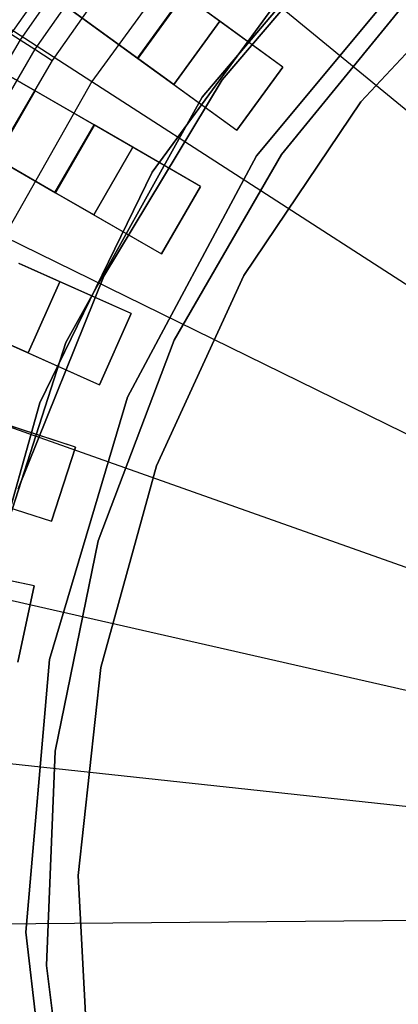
# Model space of a CAD drawing. Extents: x 1 to 71.1, y -35.1 to 35.1.
# Tile 28 of 85: x 33.417 to 34.144, y -0.178 to 1.714. Entities that reach past the tile are written whole.
import ezdxf

# ---------------------------------------------------------------- set-up
doc = ezdxf.new("R2010")
doc.units = 0
doc.header["$LTSCALE"] = 2.54
doc.layers.get('0').update_dxf_attribs({"color": 13, "linetype": 'CONTINUOUS'})

# ---------------------------------------------------------------- blocks, each defined once
blk = doc.blocks.new('LPUMPKIN_L_444_STL')
at = {"color": 0}
for p, q in [((33.6429, 1.6404, 49.8454), (30.5489, 3.8883, 49.6028)), ((33.6429, 1.6404, 49.8454), (30.5489, 3.8883, 49.6028)), ((30.5549, 3.884, 49.4528), (33.6438, 1.6397, 49.6954)), ((30.5549, 3.884, 49.4528), (33.6438, 1.6397, 49.6954)), ((33.5595, 1.512, 49.8454), (30.2478, 3.424, 49.6028)), ((33.5595, 1.512, 49.8454), (30.2478, 3.424, 49.6028)), ((33.5605, 1.5114, 49.6954), (30.2542, 3.4203, 49.4528)), ((33.5605, 1.5114, 49.6954), (30.2542, 3.4203, 49.4528)), ((33.4845, 1.3821, 49.8454), (30.1728, 3.2941, 49.6028)), ((33.4845, 1.3821, 49.8454), (30.1728, 3.2941, 49.6028)), ((30.1792, 3.2904, 49.4528), (33.4855, 1.3815, 49.6954)), ((30.1792, 3.2904, 49.4528), (33.4855, 1.3815, 49.6954)), ((32.5593, 2.2379, 209.1785), (33.5552, 1.5954, 208.8987)), ((32.5593, 2.2379, 209.1785), (33.5552, 1.5954, 208.8987)), ((34.1159, 1.9762, 20.2661), (33.7671, 1.5651, 20.2661)), ((33.7671, 1.5651, 11.7661), (34.1159, 1.9762, 11.7661)), ((34.1159, 1.9762, 20.2661), (33.7671, 1.5651, 20.2661)), ((33.7671, 1.5651, 11.7661), (34.1159, 1.9762, 11.7661)), ((34.0909, 1.9341, 49.9786), (33.8057, 1.5983, 49.9786)), ((33.8057, 1.5983, 50.1786), (34.0909, 1.9341, 50.1786)), ((34.0909, 1.9341, 49.9786), (33.8057, 1.5983, 49.9786)), ((33.8057, 1.5983, 50.1786), (34.0909, 1.9341, 50.1786)), ((33.544, 1.8928, 50.6111), (33.3998, 1.6867, 50.6111)), ((33.544, 1.8928, 50.6111), (33.3998, 1.6867, 50.6111)), ((33.5607, 1.88, 50.6463), (33.4174, 1.6754, 50.6463)), ((33.5607, 1.88, 50.6463), (33.4174, 1.6754, 50.6463)), ((33.5873, 1.8598, 50.6702), (33.4456, 1.6573, 50.6702)), ((33.5873, 1.8598, 50.6702), (33.4456, 1.6573, 50.6702)), ((33.7572, 1.8717, 208.8987), (33.5552, 1.5954, 208.8987)), ((33.7572, 1.8717, 208.8987), (33.5552, 1.5954, 208.8987)), ((33.7572, 1.8717, 208.8987), (34.686, 1.1063, 208.7134)), ((33.7572, 1.8717, 208.8987), (34.686, 1.1063, 208.7134)), ((33.8719, 1.4525, 20.2661), (34.2084, 1.8569, 20.2661)), ((34.2084, 1.8569, 11.7661), (33.8719, 1.4525, 11.7661)), ((34.2084, 1.8569, 11.7661), (33.8719, 1.4525, 11.7661)), ((33.8719, 1.4525, 20.2661), (34.2084, 1.8569, 20.2661)), ((34.347, 1.8502, 49.9786), (34.072, 1.5565, 49.9786)), ((34.072, 1.5565, 49.8286), (34.347, 1.8502, 49.8286)), ((34.347, 1.8502, 49.9786), (34.072, 1.5565, 49.9786)), ((34.072, 1.5565, 49.8286), (34.347, 1.8502, 49.8286)), ((33.6192, 1.8355, 50.6786), (33.4794, 1.6357, 50.6786)), ((33.6192, 1.8355, 50.6786), (33.4794, 1.6357, 50.6786)), ((33.9629, 1.8194, 19.6661), (33.6712, 1.4213, 19.6661)), ((33.6712, 1.4213, 19.7661), (33.9629, 1.8194, 19.7661)), ((33.6712, 1.4213, 19.7661), (33.9629, 1.8194, 19.7661)), ((33.9629, 1.8194, 19.6661), (33.6712, 1.4213, 19.6661)), ((33.6429, 1.6404, 49.8454), (33.7311, 1.7618, 49.8454)), ((33.6429, 1.6404, 49.8454), (33.7311, 1.7618, 49.8454)), ((33.732, 1.7611, 49.6954), (33.6438, 1.6397, 49.6954)), ((33.732, 1.7611, 49.6954), (33.6438, 1.6397, 49.6954)), ((33.8009, 1.711, 49.8454), (33.7311, 1.7618, 49.8454)), ((33.8009, 1.711, 49.8454), (33.7311, 1.7618, 49.8454)), ((33.9223, 1.6228, 49.6954), (33.732, 1.7611, 49.6954)), ((33.9223, 1.6228, 49.6954), (33.732, 1.7611, 49.6954)), ((33.9199, 1.4551, 14.0525), (34.1807, 1.7746, 14.0525)), ((34.1807, 1.7746, 13.0525), (33.9199, 1.4551, 13.0525)), ((33.9199, 1.4551, 14.0525), (34.1807, 1.7746, 14.0525)), ((34.1807, 1.7746, 13.0525), (33.9199, 1.4551, 13.0525)), ((33.8009, 1.711, 50.2786), (33.7127, 1.5897, 50.2786)), ((33.7127, 1.5897, 49.8454), (33.8009, 1.711, 49.8454)), ((33.7127, 1.5897, 49.8454), (33.8009, 1.711, 49.8454)), ((33.8009, 1.711, 50.2786), (33.7127, 1.5897, 50.2786)), ((33.9223, 1.6228, 50.2786), (33.8009, 1.711, 50.2786)), ((33.8009, 1.711, 50.2786), (33.8009, 1.711, 49.8454)), ((33.9223, 1.6228, 50.2786), (33.8009, 1.711, 50.2786)), ((33.8009, 1.711, 50.2786), (33.8009, 1.711, 49.8454)), ((33.4464, 1.5773, 20.4026), (33.2351, 1.6993, 20.6466)), ((33.4464, 1.5773, 20.4026), (33.2351, 1.6993, 20.6466)), ((33.3998, 1.6867, 50.6111), (33.4174, 1.6754, 50.6463)), ((33.3998, 1.6867, 50.6111), (33.4174, 1.6754, 50.6463)), ((33.4174, 1.6754, 50.6463), (33.2911, 1.4599, 50.6463)), ((33.4174, 1.6754, 50.6463), (33.2911, 1.4599, 50.6463)), ((33.4174, 1.6754, 50.6463), (33.4456, 1.6573, 50.6702)), ((33.4174, 1.6754, 50.6463), (33.4456, 1.6573, 50.6702)), ((33.3164, 1.6523, 20.0616), (33.4463, 1.5773, 20.0616)), ((33.3164, 1.6523, 20.0616), (33.4463, 1.5773, 20.0616)), ((33.4456, 1.6573, 50.6702), (33.3206, 1.4441, 50.6702)), ((33.4456, 1.6573, 50.6702), (33.3206, 1.4441, 50.6702)), ((33.4456, 1.6573, 50.6702), (33.4794, 1.6357, 50.6786)), ((33.4456, 1.6573, 50.6702), (33.4794, 1.6357, 50.6786)), ((33.4794, 1.6357, 50.6786), (33.356, 1.4252, 50.6786)), ((33.4794, 1.6357, 50.6786), (33.356, 1.4252, 50.6786)), ((33.7127, 1.5897, 49.8454), (33.6429, 1.6404, 49.8454)), ((33.7127, 1.5897, 49.8454), (33.6429, 1.6404, 49.8454)), ((33.6438, 1.6397, 49.6954), (33.8341, 1.5015, 49.6954)), ((33.6438, 1.6397, 49.6954), (33.8341, 1.5015, 49.6954)), ((33.8341, 1.5015, 50.2786), (33.9223, 1.6228, 50.2786)), ((33.9223, 1.6228, 49.6954), (33.8341, 1.5015, 49.6954)), ((33.9223, 1.6228, 49.6954), (33.8341, 1.5015, 49.6954)), ((33.8341, 1.5015, 50.2786), (33.9223, 1.6228, 50.2786)), ((33.9223, 1.6228, 50.2786), (33.9223, 1.6228, 49.6954)), ((33.9223, 1.6228, 50.2786), (33.9223, 1.6228, 49.6954)), ((33.5552, 1.5954, 208.8987), (33.3868, 1.2975, 208.8987)), ((33.5552, 1.5954, 208.8987), (33.3868, 1.2975, 208.8987)), ((33.5552, 1.5954, 208.8987), (34.5666, 0.943, 208.7134)), ((33.5552, 1.5954, 208.8987), (34.5666, 0.943, 208.7134)), ((33.8057, 1.5983, 49.9786), (33.5781, 1.221, 49.9786)), ((33.5781, 1.221, 50.1786), (33.8057, 1.5983, 50.1786)), ((33.8057, 1.5983, 49.9786), (33.5781, 1.221, 49.9786)), ((33.5781, 1.221, 50.1786), (33.8057, 1.5983, 50.1786)), ((33.7127, 1.5897, 50.2786), (33.8341, 1.5015, 50.2786)), ((33.7127, 1.5897, 50.2786), (33.8341, 1.5015, 50.2786)), ((33.7127, 1.5897, 50.2786), (33.7127, 1.5897, 49.8454)), ((33.7127, 1.5897, 50.2786), (33.7127, 1.5897, 49.8454)), ((33.8057, 1.5983, 49.9786), (33.8057, 1.5983, 50.1786)), ((33.8057, 1.5983, 49.9786), (33.8057, 1.5983, 50.1786)), ((33.4463, 1.5773, 20.0616), (33.3713, 1.4474, 20.0616)), ((33.4463, 1.5773, 20.0616), (33.3713, 1.4474, 20.0616)), ((33.4464, 1.5773, 20.4026), (33.3714, 1.4474, 20.4026)), ((33.4464, 1.5773, 20.4026), (33.3714, 1.4474, 20.4026)), ((33.4464, 1.5773, 20.4026), (33.4463, 1.5773, 20.0616)), ((33.4464, 1.5773, 20.4026), (33.4463, 1.5773, 20.0616)), ((33.7671, 1.5651, 20.2661), (33.5052, 1.0939, 20.2661)), ((33.5052, 1.0939, 11.7661), (33.7671, 1.5651, 11.7661)), ((33.7671, 1.5651, 20.2661), (33.5052, 1.0939, 20.2661)), ((33.5052, 1.0939, 11.7661), (33.7671, 1.5651, 11.7661)), ((33.7671, 1.5651, 20.2661), (33.7671, 1.5651, 11.7661)), ((33.7671, 1.5651, 20.2661), (33.7671, 1.5651, 11.7661)), ((34.072, 1.5565, 49.9786), (33.8476, 1.2226, 49.9786)), ((33.8476, 1.2226, 49.8286), (34.072, 1.5565, 49.8286)), ((34.072, 1.5565, 49.9786), (33.8476, 1.2226, 49.9786)), ((33.8476, 1.2226, 49.8286), (34.072, 1.5565, 49.8286)), ((34.072, 1.5565, 49.9786), (34.072, 1.5565, 49.8286)), ((34.072, 1.5565, 49.9786), (34.072, 1.5565, 49.8286)), ((33.4845, 1.3821, 49.8454), (33.5595, 1.512, 49.8454)), ((33.4845, 1.3821, 49.8454), (33.5595, 1.512, 49.8454)), ((33.5605, 1.5114, 49.6954), (33.4855, 1.3815, 49.6954)), ((33.5605, 1.5114, 49.6954), (33.4855, 1.3815, 49.6954)), ((33.6343, 1.4688, 49.8454), (33.5595, 1.512, 49.8454)), ((33.6343, 1.4688, 49.8454), (33.5595, 1.512, 49.8454)), ((33.7642, 1.3938, 49.6954), (33.5605, 1.5114, 49.6954)), ((33.7642, 1.3938, 49.6954), (33.5605, 1.5114, 49.6954)), ((33.8341, 1.5015, 49.6954), (33.8341, 1.5015, 50.2786)), ((33.8341, 1.5015, 49.6954), (33.8341, 1.5015, 50.2786)), ((33.6343, 1.4688, 50.2786), (33.5593, 1.3389, 50.2786)), ((33.5593, 1.3389, 49.8454), (33.6343, 1.4688, 49.8454)), ((33.5593, 1.3389, 49.8454), (33.6343, 1.4688, 49.8454)), ((33.6343, 1.4688, 50.2786), (33.5593, 1.3389, 50.2786)), ((33.7642, 1.3938, 50.2786), (33.6343, 1.4688, 50.2786)), ((33.6343, 1.4688, 50.2786), (33.6343, 1.4688, 49.8454)), ((33.7642, 1.3938, 50.2786), (33.6343, 1.4688, 50.2786)), ((33.6343, 1.4688, 50.2786), (33.6343, 1.4688, 49.8454)), ((33.6237, 0.9887, 20.2661), (33.8719, 1.4525, 20.2661)), ((33.8719, 1.4525, 11.7661), (33.6237, 0.9887, 11.7661)), ((33.8719, 1.4525, 11.7661), (33.6237, 0.9887, 11.7661)), ((33.6237, 0.9887, 20.2661), (33.8719, 1.4525, 20.2661)), ((33.7137, 1.098, 14.0525), (33.9199, 1.4551, 14.0525)), ((33.9199, 1.4551, 13.0525), (33.7137, 1.098, 13.0525)), ((33.7137, 1.098, 14.0525), (33.9199, 1.4551, 14.0525)), ((33.9199, 1.4551, 13.0525), (33.7137, 1.098, 13.0525)), ((33.8719, 1.4525, 11.7661), (33.8719, 1.4525, 20.2661)), ((33.8719, 1.4525, 11.7661), (33.8719, 1.4525, 20.2661)), ((33.9199, 1.4551, 14.0525), (33.9199, 1.4551, 13.0525)), ((33.9199, 1.4551, 14.0525), (33.9199, 1.4551, 13.0525)), ((33.6712, 1.4213, 19.6661), (33.4553, 0.9776, 19.6661)), ((33.4553, 0.9776, 19.7661), (33.6712, 1.4213, 19.7661)), ((33.4553, 0.9776, 19.7661), (33.6712, 1.4213, 19.7661)), ((33.6712, 1.4213, 19.6661), (33.4553, 0.9776, 19.6661)), ((33.6712, 1.4213, 19.7661), (33.6712, 1.4213, 19.6661)), ((33.6712, 1.4213, 19.7661), (33.6712, 1.4213, 19.6661)), ((33.5593, 1.3389, 49.8454), (33.4845, 1.3821, 49.8454)), ((33.5593, 1.3389, 49.8454), (33.4845, 1.3821, 49.8454)), ((33.4855, 1.3815, 49.6954), (33.6892, 1.2639, 49.6954)), ((33.4855, 1.3815, 49.6954), (33.6892, 1.2639, 49.6954)), ((33.6892, 1.2639, 50.2786), (33.7642, 1.3938, 50.2786)), ((33.7642, 1.3938, 49.6954), (33.6892, 1.2639, 49.6954)), ((33.7642, 1.3938, 49.6954), (33.6892, 1.2639, 49.6954)), ((33.6892, 1.2639, 50.2786), (33.7642, 1.3938, 50.2786)), ((33.7642, 1.3938, 50.2786), (33.7642, 1.3938, 49.6954)), ((33.7642, 1.3938, 50.2786), (33.7642, 1.3938, 49.6954)), ((33.5593, 1.3389, 50.2786), (33.6892, 1.2639, 50.2786)), ((33.5593, 1.3389, 50.2786), (33.6892, 1.2639, 50.2786)), ((33.5593, 1.3389, 50.2786), (33.5593, 1.3389, 49.8454)), ((33.5593, 1.3389, 50.2786), (33.5593, 1.3389, 49.8454)), ((33.3868, 1.2975, 208.8987), (34.467, 0.7669, 208.7134)), ((33.3868, 1.2975, 208.8987), (34.467, 0.7669, 208.7134)), ((33.6892, 1.2639, 49.6954), (33.6892, 1.2639, 50.2786)), ((33.6892, 1.2639, 49.6954), (33.6892, 1.2639, 50.2786)), ((33.4938, 1.2105, 49.8454), (33.415, 1.2456, 49.8454)), ((33.4938, 1.2105, 49.8454), (33.415, 1.2456, 49.8454)), ((33.6309, 1.1495, 49.6954), (33.416, 1.2452, 49.6954)), ((33.6309, 1.1495, 49.6954), (33.416, 1.2452, 49.6954)), ((33.5781, 1.221, 49.9786), (33.414, 0.8122, 49.9786)), ((33.414, 0.8122, 50.1786), (33.5781, 1.221, 50.1786)), ((33.5781, 1.221, 49.9786), (33.414, 0.8122, 49.9786)), ((33.414, 0.8122, 50.1786), (33.5781, 1.221, 50.1786)), ((33.5781, 1.221, 49.9786), (33.5781, 1.221, 50.1786)), ((33.5781, 1.221, 49.9786), (33.5781, 1.221, 50.1786)), ((33.8476, 1.2226, 49.9786), (33.6798, 0.8569, 49.9786)), ((33.6798, 0.8569, 49.8286), (33.8476, 1.2226, 49.8286)), ((33.8476, 1.2226, 49.9786), (33.6798, 0.8569, 49.9786)), ((33.6798, 0.8569, 49.8286), (33.8476, 1.2226, 49.8286)), ((33.8476, 1.2226, 49.9786), (33.8476, 1.2226, 49.8286)), ((33.8476, 1.2226, 49.9786), (33.8476, 1.2226, 49.8286)), ((33.4938, 1.2105, 50.2786), (33.4328, 1.0735, 50.2786)), ((33.4328, 1.0735, 49.8454), (33.4938, 1.2105, 49.8454)), ((33.4328, 1.0735, 49.8454), (33.4938, 1.2105, 49.8454)), ((33.4938, 1.2105, 50.2786), (33.4328, 1.0735, 50.2786)), ((33.6309, 1.1495, 50.2786), (33.4938, 1.2105, 50.2786)), ((33.4938, 1.2105, 50.2786), (33.4938, 1.2105, 49.8454)), ((33.6309, 1.1495, 50.2786), (33.4938, 1.2105, 50.2786)), ((33.4938, 1.2105, 50.2786), (33.4938, 1.2105, 49.8454)), ((33.5699, 1.0125, 50.2786), (33.6309, 1.1495, 50.2786)), ((33.6309, 1.1495, 49.6954), (33.5699, 1.0125, 49.6954)), ((33.6309, 1.1495, 49.6954), (33.5699, 1.0125, 49.6954)), ((33.5699, 1.0125, 50.2786), (33.6309, 1.1495, 50.2786)), ((33.6309, 1.1495, 50.2786), (33.6309, 1.1495, 49.6954)), ((33.6309, 1.1495, 50.2786), (33.6309, 1.1495, 49.6954)), ((33.4328, 1.0735, 49.8454), (33.354, 1.1086, 49.8454)), ((33.4328, 1.0735, 49.8454), (33.354, 1.1086, 49.8454)), ((33.355, 1.1081, 49.6954), (33.5699, 1.0125, 49.6954)), ((33.355, 1.1081, 49.6954), (33.5699, 1.0125, 49.6954)), ((33.5675, 0.7124, 14.0525), (33.7137, 1.098, 14.0525)), ((33.7137, 1.098, 13.0525), (33.5675, 0.7124, 13.0525)), ((33.5675, 0.7124, 14.0525), (33.7137, 1.098, 14.0525)), ((33.7137, 1.098, 13.0525), (33.5675, 0.7124, 13.0525)), ((33.7137, 1.098, 14.0525), (33.7137, 1.098, 13.0525)), ((33.7137, 1.098, 14.0525), (33.7137, 1.098, 13.0525)), ((33.5052, 1.0939, 20.2661), (33.3403, 0.5807, 20.2661)), ((33.3403, 0.5807, 11.7661), (33.5052, 1.0939, 11.7661)), ((33.5052, 1.0939, 20.2661), (33.3403, 0.5807, 20.2661)), ((33.3403, 0.5807, 11.7661), (33.5052, 1.0939, 11.7661)), ((33.5052, 1.0939, 20.2661), (33.5052, 1.0939, 11.7661)), ((33.5052, 1.0939, 20.2661), (33.5052, 1.0939, 11.7661)), ((33.4328, 1.0735, 50.2786), (33.5699, 1.0125, 50.2786)), ((33.4328, 1.0735, 50.2786), (33.5699, 1.0125, 50.2786)), ((33.4328, 1.0735, 50.2786), (33.4328, 1.0735, 49.8454)), ((33.4328, 1.0735, 50.2786), (33.4328, 1.0735, 49.8454)), ((33.5699, 1.0125, 49.6954), (33.5699, 1.0125, 50.2786)), ((33.5699, 1.0125, 49.6954), (33.5699, 1.0125, 50.2786)), ((33.4738, 0.4844, 20.2661), (33.6237, 0.9887, 20.2661)), ((33.6237, 0.9887, 11.7661), (33.4738, 0.4844, 11.7661)), ((33.6237, 0.9887, 11.7661), (33.4738, 0.4844, 11.7661)), ((33.4738, 0.4844, 20.2661), (33.6237, 0.9887, 20.2661)), ((33.6237, 0.9887, 11.7661), (33.6237, 0.9887, 20.2661)), ((33.6237, 0.9887, 11.7661), (33.6237, 0.9887, 20.2661)), ((33.254, 0.9821, 208.8987), (34.3886, 0.5805, 208.7134)), ((33.254, 0.9821, 208.8987), (34.3886, 0.5805, 208.7134)), ((33.5238, 0.8926, 49.6954), (33.3001, 0.9653, 49.6954)), ((33.5238, 0.8926, 49.6954), (33.3001, 0.9653, 49.6954)), ((33.4553, 0.9776, 19.6661), (33.3221, 0.5025, 19.6661)), ((33.3221, 0.5025, 19.7661), (33.4553, 0.9776, 19.7661)), ((33.3221, 0.5025, 19.7661), (33.4553, 0.9776, 19.7661)), ((33.4553, 0.9776, 19.6661), (33.3221, 0.5025, 19.6661)), ((33.4553, 0.9776, 19.7661), (33.4553, 0.9776, 19.6661)), ((33.4553, 0.9776, 19.7661), (33.4553, 0.9776, 19.6661)), ((33.5238, 0.8926, 50.2786), (33.3812, 0.939, 50.2786)), ((33.5238, 0.8926, 50.2786), (33.3812, 0.939, 50.2786)), ((33.4775, 0.75, 50.2786), (33.5238, 0.8926, 50.2786)), ((33.5238, 0.8926, 49.6954), (33.4775, 0.75, 49.6954)), ((33.5238, 0.8926, 49.6954), (33.4775, 0.75, 49.6954)), ((33.4775, 0.75, 50.2786), (33.5238, 0.8926, 50.2786)), ((33.5238, 0.8926, 50.2786), (33.5238, 0.8926, 49.6954)), ((33.5238, 0.8926, 50.2786), (33.5238, 0.8926, 49.6954)), ((33.6798, 0.8569, 49.9786), (33.5727, 0.4691, 49.9786)), ((33.5727, 0.4691, 49.8286), (33.6798, 0.8569, 49.8286)), ((33.6798, 0.8569, 49.9786), (33.5727, 0.4691, 49.9786)), ((33.5727, 0.4691, 49.8286), (33.6798, 0.8569, 49.8286)), ((33.6798, 0.8569, 49.9786), (33.6798, 0.8569, 49.8286)), ((33.6798, 0.8569, 49.9786), (33.6798, 0.8569, 49.8286)), ((33.2538, 0.8226, 49.6954), (33.4775, 0.75, 49.6954)), ((33.2538, 0.8226, 49.6954), (33.4775, 0.75, 49.6954)), ((33.3348, 0.7963, 50.2786), (33.4775, 0.75, 50.2786)), ((33.3348, 0.7963, 50.2786), (33.4775, 0.75, 50.2786)), ((33.4775, 0.75, 49.6954), (33.4775, 0.75, 50.2786)), ((33.4775, 0.75, 49.6954), (33.4775, 0.75, 50.2786)), ((33.485, 0.3083, 14.0525), (33.5675, 0.7124, 14.0525)), ((33.5675, 0.7124, 13.0525), (33.485, 0.3083, 13.0525)), ((33.485, 0.3083, 14.0525), (33.5675, 0.7124, 14.0525)), ((33.5675, 0.7124, 13.0525), (33.485, 0.3083, 13.0525)), ((33.5675, 0.7124, 14.0525), (33.5675, 0.7124, 13.0525)), ((33.5675, 0.7124, 14.0525), (33.5675, 0.7124, 13.0525)), ((33.4443, 0.6259, 49.6954), (33.2142, 0.6748, 49.6954)), ((33.4443, 0.6259, 49.6954), (33.2142, 0.6748, 49.6954)), ((33.1587, 0.6534, 208.8987), (34.3323, 0.3862, 208.7134)), ((33.1587, 0.6534, 208.8987), (34.3323, 0.3862, 208.7134)), ((33.4443, 0.6259, 50.2786), (33.2975, 0.6571, 50.2786)), ((33.4443, 0.6259, 50.2786), (33.2975, 0.6571, 50.2786)), ((33.4131, 0.4792, 50.2786), (33.4443, 0.6259, 50.2786)), ((33.4443, 0.6259, 49.6954), (33.4131, 0.4792, 49.6954)), ((33.4443, 0.6259, 49.6954), (33.4131, 0.4792, 49.6954)), ((33.4131, 0.4792, 50.2786), (33.4443, 0.6259, 50.2786)), ((33.4443, 0.6259, 50.2786), (33.4443, 0.6259, 49.6954)), ((33.4443, 0.6259, 50.2786), (33.4443, 0.6259, 49.6954)), ((33.4286, -0.0397, 20.2661), (33.4738, 0.4844, 20.2661)), ((33.4738, 0.4844, 11.7661), (33.4286, -0.0397, 11.7661)), ((33.4738, 0.4844, 11.7661), (33.4286, -0.0397, 11.7661)), ((33.4286, -0.0397, 20.2661), (33.4738, 0.4844, 20.2661)), ((33.4738, 0.4844, 11.7661), (33.4738, 0.4844, 20.2661)), ((33.4738, 0.4844, 11.7661), (33.4738, 0.4844, 20.2661)), ((33.5727, 0.4691, 49.9786), (33.5293, 0.0691, 49.9786)), ((33.5293, 0.0691, 49.8286), (33.5727, 0.4691, 49.8286)), ((33.5727, 0.4691, 49.9786), (33.5293, 0.0691, 49.9786)), ((33.5293, 0.0691, 49.8286), (33.5727, 0.4691, 49.8286)), ((33.5727, 0.4691, 49.9786), (33.5727, 0.4691, 49.8286)), ((33.5727, 0.4691, 49.9786), (33.5727, 0.4691, 49.8286)), ((34.2989, 0.1867, 208.7134), (33.1023, 0.3158, 208.8987)), ((34.2989, 0.1867, 208.7134), (33.1023, 0.3158, 208.8987)), ((33.4684, -0.1037, 14.0525), (33.485, 0.3083, 14.0525)), ((33.485, 0.3083, 13.0525), (33.4684, -0.1037, 13.0525)), ((33.4684, -0.1037, 14.0525), (33.485, 0.3083, 14.0525)), ((33.485, 0.3083, 13.0525), (33.4684, -0.1037, 13.0525)), ((33.485, 0.3083, 14.0525), (33.485, 0.3083, 13.0525)), ((33.485, 0.3083, 14.0525), (33.485, 0.3083, 13.0525)), ((33.5293, 0.0691, 49.9786), (33.5505, -0.3327, 49.9786)), ((33.5505, -0.3327, 49.8286), (33.5293, 0.0691, 49.8286)), ((33.5293, 0.0691, 49.9786), (33.5505, -0.3327, 49.9786)), ((33.5293, 0.0691, 49.9786), (33.5293, 0.0691, 49.8286)), ((33.5505, -0.3327, 49.8286), (33.5293, 0.0691, 49.8286)), ((33.5293, 0.0691, 49.9786), (33.5293, 0.0691, 49.8286)), ((33.0854, -0.026, 208.8987), (34.2889, -0.0154, 208.7134)), ((33.0854, -0.026, 208.8987), (34.2889, -0.0154, 208.7134)), ((33.4898, -0.5622, 20.2661), (33.4286, -0.0397, 20.2661)), ((33.4286, -0.0397, 11.7661), (33.4898, -0.5622, 11.7661)), ((33.4286, -0.0397, 11.7661), (33.4898, -0.5622, 11.7661)), ((33.4286, -0.0397, 11.7661), (33.4286, -0.0397, 20.2661)), ((33.4898, -0.5622, 20.2661), (33.4286, -0.0397, 20.2661)), ((33.4286, -0.0397, 11.7661), (33.4286, -0.0397, 20.2661)), ((33.5181, -0.5131, 14.0525), (33.4684, -0.1037, 14.0525)), ((33.4684, -0.1037, 14.0525), (33.4684, -0.1037, 13.0525)), ((33.4684, -0.1037, 13.0525), (33.5181, -0.5131, 13.0525)), ((33.4684, -0.1037, 14.0525), (33.4684, -0.1037, 13.0525)), ((33.5181, -0.5131, 14.0525), (33.4684, -0.1037, 14.0525)), ((33.4684, -0.1037, 13.0525), (33.5181, -0.5131, 13.0525))]:
    blk.add_line(p, q, dxfattribs=at)

msp = doc.modelspace()

# ---------------------------------------------------------------- block references
at = {"color": 253}
msp.add_blockref('LPUMPKIN_L_444_STL', (0, 0), dxfattribs=at)

doc.saveas('drawing.dxf')
